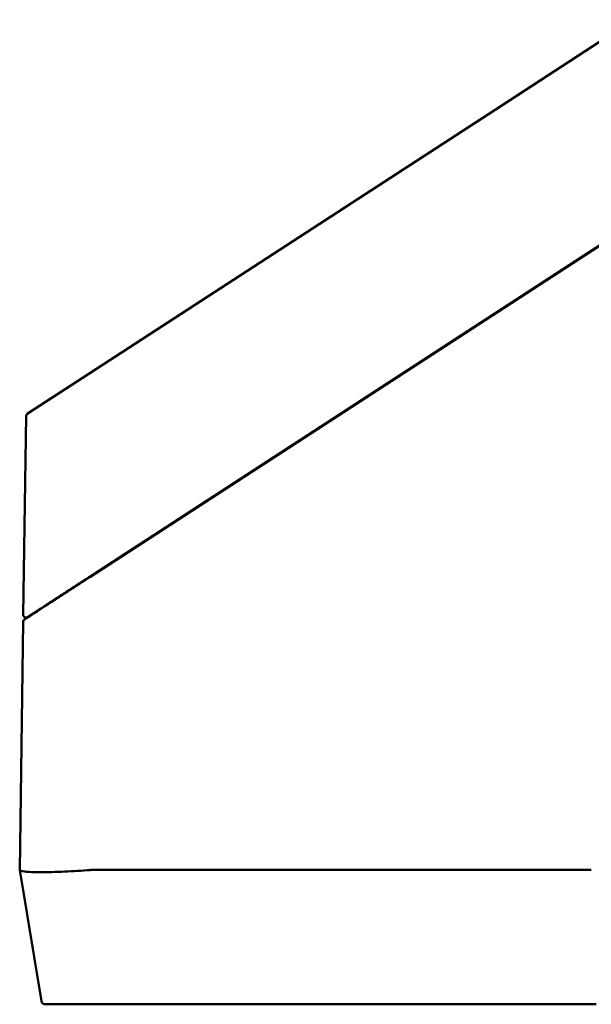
# Paper-space layout 'Sheet_1' of a CAD drawing. Header units: millimetres. Extents: x 0.8 to 58.3, y 0.8 to 58.3.
# Tile 12 of 128: x 7.6 to 10.1, y 28.4 to 32.7. Entities that reach past the tile are written whole.
import ezdxf

# ---------------------------------------------------------------- set-up
doc = ezdxf.new("R2010")
doc.units = ezdxf.units.MM
doc.layers.add('Visible (ISO)', color=7, linetype='Continuous', lineweight=50)

psp = doc.layouts.new('Sheet_1')

# ---------------------------------------------------------------- linework, layer by layer
at = {"layer": 'Visible (ISO)'}
for p, q in [((9.69661, 32.30267), (10.27646, 32.67923)), ((9.69661, 32.30267), (7.88407, 31.12559)), ((7.89693, 30.23915), (10.60118, 31.99531)), ((10.12669, 31.68483), (7.88407, 30.22846)), ((7.60879, 30.94682), (7.88407, 31.12559)), ((7.60341, 30.93708), (7.5912, 30.06252)), ((7.65514, 30.08213), (7.65517, 30.07981)), ((7.65528, 30.072), (7.65528, 30.07199)), ((7.59077, 30.03174), (7.57554, 28.94098)), ((7.57554, 28.94098), (7.57556, 28.94082)), ((7.67177, 28.36359), (7.57556, 28.94082)), ((7.8905, 28.94098), (10.09073, 28.94098)), ((7.98244, 28.35043), (7.6873, 28.35043)), ((7.98244, 28.35043), (10.09073, 28.35043)), ((10.11179, 28.35043), (10.09073, 28.35043))]:
    psp.add_line(p, q, dxfattribs=at)
for centre, radius, start, end in [((7.61522, 30.93692), 0.01181, 123, 179.2), ((7.60301, 30.06236), 0.01181, 179.2, 303), ((7.60258, 30.03158), 0.01181, 123, 179.2), ((7.6873, 28.36618), 0.01575, 189.46232, 270)]:
    psp.add_arc(centre, radius, start, end, dxfattribs=at)
psp.add_ellipse((7.8905, 28.88549), major_axis=(-0.05625, 0), ratio=0.9863939, start_param=4.7124283, end_param=4.7882073, dxfattribs=at)
for points, knots in [([(7.88407, 30.22846), (7.87873, 30.22499), (7.87348, 30.22159), (7.86306, 30.21482), (7.85788, 30.21146), (7.84756, 30.20475), (7.84241, 30.20141), (7.83357, 30.19567), (7.82984, 30.19325), (7.821, 30.1875), (7.81593, 30.18422), (7.80594, 30.17773), (7.80102, 30.17453), (7.79127, 30.1682), (7.78644, 30.16506), (7.78, 30.16088), (7.77827, 30.15976), (7.77148, 30.15534), (7.76653, 30.15213), (7.75672, 30.14576), (7.75187, 30.14261), (7.74285, 30.13675), (7.73866, 30.13404), (7.73001, 30.12841), (7.72557, 30.12553), (7.71684, 30.11986), (7.71256, 30.11708), (7.70547, 30.11248), (7.70258, 30.1106), (7.6963, 30.10652), (7.69295, 30.10435), (7.68639, 30.10009), (7.68319, 30.09801), (7.67717, 30.0941), (7.67434, 30.09226), (7.66878, 30.08865), (7.66606, 30.08688), (7.66076, 30.08345), (7.65819, 30.08178), (7.65338, 30.07865), (7.65112, 30.07718), (7.64649, 30.07418), (7.64414, 30.07265), (7.63961, 30.06971), (7.63743, 30.06829), (7.63371, 30.06588), (7.63215, 30.06486), (7.62868, 30.06261), (7.6268, 30.06139), (7.62323, 30.05907), (7.62153, 30.05797), (7.61863, 30.05609), (7.6174, 30.05528), (7.61504, 30.05375), (7.61392, 30.05302), (7.61178, 30.05164), (7.61077, 30.05098), (7.60884, 30.04973), (7.60793, 30.04914), (7.60662, 30.04829), (7.60619, 30.04801), (7.60494, 30.0472), (7.60417, 30.04669), (7.60271, 30.04575), (7.60204, 30.04531), (7.6008, 30.0445), (7.60023, 30.04414), (7.5994, 30.0436), (7.59911, 30.04341), (7.59827, 30.04286), (7.59777, 30.04254), (7.59698, 30.04202), (7.59667, 30.04183), (7.59626, 30.04155), (7.59615, 30.04148), (7.59615, 30.04148)], [0, 0, 0, 0, 0.02346364, 0.02346364, 0.04744133, 0.04744133, 0.07226291, 0.07226291, 0.09090909, 0.09090909, 0.11720768, 0.11720768, 0.14403496, 0.14403496, 0.17161456, 0.17161456, 0.18181818, 0.18181818, 0.21219636, 0.21219636, 0.24379262, 0.24379262, 0.27272727, 0.27272727, 0.30539331, 0.30539331, 0.33923589, 0.33923589, 0.36363636, 0.36363636, 0.39388493, 0.39388493, 0.42497207, 0.42497207, 0.45454545, 0.45454545, 0.48512299, 0.48512299, 0.51615494, 0.51615494, 0.54545455, 0.54545455, 0.57822829, 0.57822829, 0.61107167, 0.61107167, 0.63636364, 0.63636364, 0.6689762, 0.6689762, 0.70131715, 0.70131715, 0.72727273, 0.72727273, 0.75323883, 0.75323883, 0.77918177, 0.77918177, 0.80488045, 0.80488045, 0.81818182, 0.81818182, 0.84405745, 0.84405745, 0.86955478, 0.86955478, 0.89436521, 0.89436521, 0.90909091, 0.90909091, 0.94003104, 0.94003104, 0.97002504, 0.97002504, 1, 1, 1, 1]), ([(7.60944, 30.05245), (7.60944, 30.05245), (7.60955, 30.05252), (7.60998, 30.0528), (7.61032, 30.05302), (7.6112, 30.05359), (7.61174, 30.05395), (7.61306, 30.0548), (7.61386, 30.05532), (7.61562, 30.05646), (7.61658, 30.05709), (7.61771, 30.05782), (7.61778, 30.05787), (7.61901, 30.05866), (7.62029, 30.0595), (7.6231, 30.06132), (7.62462, 30.06231), (7.62789, 30.06444), (7.62965, 30.06557), (7.63337, 30.06799), (7.63534, 30.06927), (7.63936, 30.07188), (7.64139, 30.0732), (7.6456, 30.07593), (7.64775, 30.07733), (7.65227, 30.08027), (7.65464, 30.0818), (7.6596, 30.08502), (7.66219, 30.08671), (7.66758, 30.09021), (7.67037, 30.09202), (7.67618, 30.09579), (7.67919, 30.09775), (7.68398, 30.10086), (7.6857, 30.10198), (7.69062, 30.10517), (7.69385, 30.10727), (7.70048, 30.11158), (7.70389, 30.11379), (7.71087, 30.11832), (7.71444, 30.12064), (7.72171, 30.12536), (7.72539, 30.12775), (7.73286, 30.1326), (7.73664, 30.13505), (7.74127, 30.13806), (7.74213, 30.13862), (7.74777, 30.14228), (7.75254, 30.14538), (7.76206, 30.15156), (7.76681, 30.15465), (7.77631, 30.16082), (7.78107, 30.16391), (7.79027, 30.16989), (7.79472, 30.17277), (7.80329, 30.17834), (7.80741, 30.18101), (7.8157, 30.1864), (7.81986, 30.1891), (7.82817, 30.1945), (7.83231, 30.19719), (7.84062, 30.20258), (7.84477, 30.20528), (7.8494, 30.20828), (7.84993, 30.20863), (7.85567, 30.21236), (7.86081, 30.21569), (7.87123, 30.22246), (7.8765, 30.22588), (7.88686, 30.23261), (7.89194, 30.23591), (7.89693, 30.23915)], [0.00000014, 0.00000014, 0.00000014, 0.00000014, 0.02745233, 0.02745233, 0.05630353, 0.05630353, 0.08428793, 0.08428793, 0.11357254, 0.11357254, 0.14114904, 0.14114904, 0.14285714, 0.14285714, 0.17254224, 0.17254224, 0.20195093, 0.20195093, 0.23106904, 0.23106904, 0.25954957, 0.25954957, 0.28571429, 0.28571429, 0.31080875, 0.31080875, 0.33609097, 0.33609097, 0.3617602, 0.3617602, 0.38768091, 0.38768091, 0.4140149, 0.4140149, 0.42857143, 0.42857143, 0.45491802, 0.45491802, 0.4816855, 0.4816855, 0.50908379, 0.50908379, 0.53682919, 0.53682919, 0.56502156, 0.56502156, 0.57142857, 0.57142857, 0.60714286, 0.60714286, 0.64297437, 0.64297437, 0.6794572, 0.6794572, 0.71428571, 0.71428571, 0.74736613, 0.74736613, 0.78162902, 0.78162902, 0.81659732, 0.81659732, 0.85252664, 0.85252664, 0.85714286, 0.85714286, 0.90292401, 0.90292401, 0.95146201, 0.95146201, 1, 1, 1, 1]), ([(7.57556, 28.94082), (7.57611, 28.93805), (7.58336, 28.93559), (7.61367, 28.93198), (7.63857, 28.93102), (7.69681, 28.93102), (7.73383, 28.93198), (7.81039, 28.93559), (7.8492, 28.93805), (7.88624, 28.94082)], [-4.2505243, -4.2505243, -4.2505243, -4.2505243, -3.9711179, -3.9711179, -3.6573156, -3.6573156, -3.3435133, -3.3435133, -3.0641069, -3.0641069, -3.0641069, -3.0641069])]:
    psp.add_open_spline(points, degree=3, knots=knots, dxfattribs=at)
psp.add_open_spline([(7.6209, 30.05756), (7.62172, 30.05809), (7.62406, 30.05961), (7.62781, 30.06205)], degree=3, dxfattribs=at)

doc.saveas('drawing.dxf')
